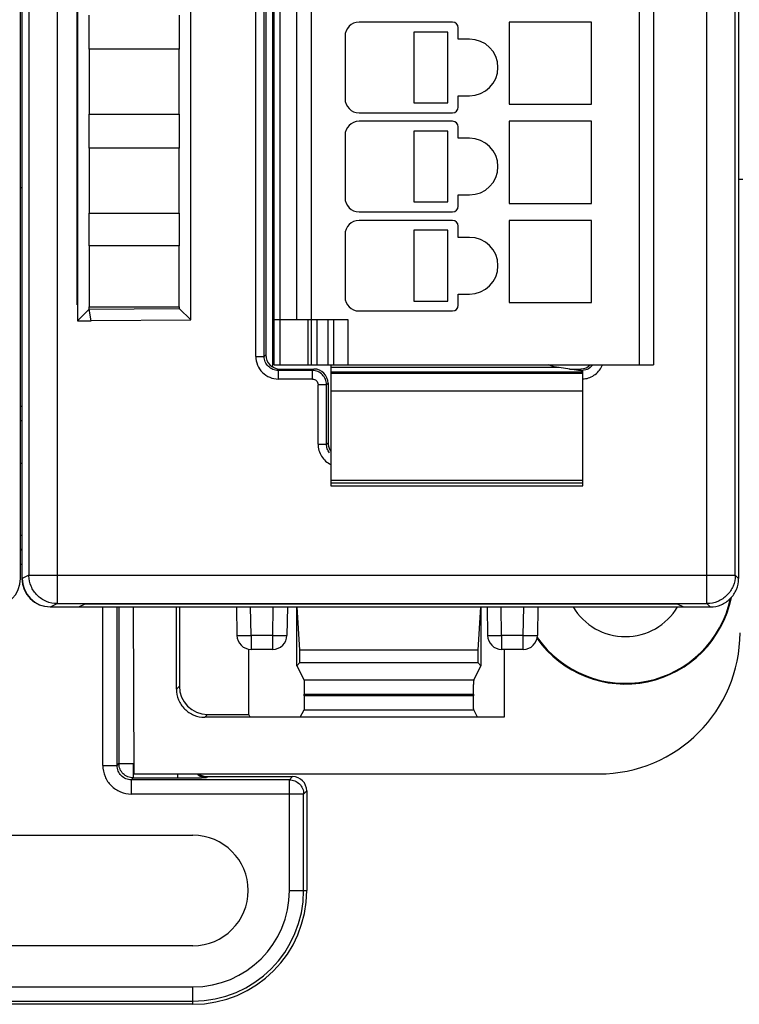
# Model space of a CAD drawing. Header units: millimetres. Extents: x 0 to 420, y 0 to 297.
# Tile 61 of 76: x 261 to 286, y 130 to 165. Entities that reach past the tile are written whole.
import ezdxf

# ---------------------------------------------------------------- set-up
doc = ezdxf.new("R2010")
doc.units = ezdxf.units.MM
doc.header["$LTSCALE"] = 23.1
doc.layers.get('0').update_dxf_attribs({"linetype": 'CONTINUOUS'})
doc.layers.add('1', color=7, linetype='CONTINUOUS')

msp = doc.modelspace()

# ---------------------------------------------------------------- linework, layer by layer
at = {"color": 9, "linetype": 'CONTINUOUS'}
for p, q in [((261.89693, 234.39753), (261.89693, 144.63331)), ((284.84329, 144.63331), (284.84329, 234.39753)), ((260.89708, 233.39757), (260.89708, 145.63327)), ((269.76114, 226.26542), (269.76114, 153.06542)), ((282.46114, 153.06542), (282.46114, 226.26542)), ((268.90857, 153.36237), (268.90857, 225.66847)), ((269.20839, 153.36237), (269.20839, 225.66847)), ((270.86114, 224.66542), (270.86114, 154.66542)), ((270.76114, 153.06542), (270.76114, 154.66542)), ((271.06114, 154.66542), (271.06114, 153.06542)), ((271.46114, 153.06542), (271.46114, 154.66542)), ((272.16114, 154.66542), (272.16114, 153.06542)), ((268.90857, 153.36237), (269.20839, 153.36237)), ((269.20839, 153.36237), (269.26114, 153.41512)), ((269.76083, 152.91542), (269.70808, 152.86268)), ((270.90869, 152.86268), (269.70808, 152.86268)), ((269.70808, 152.56286), (269.70808, 152.86268)), ((270.90869, 152.86268), (270.96144, 152.91542)), ((270.90869, 152.56286), (270.90869, 152.86268)), ((271.56114, 152.8124), (280.46114, 152.8124)), ((280.41419, 152.86268), (280.32592, 152.86268)), ((280.36144, 152.91542), (280.41419, 152.86268)), ((280.41419, 152.84902), (280.41419, 152.86268)), ((270.90869, 152.56286), (269.70808, 152.56286)), ((271.40839, 152.36298), (271.10857, 152.36298)), ((271.10857, 150.26237), (271.10857, 152.36298)), ((271.46114, 152.41573), (271.40839, 152.36298)), ((271.40839, 150.26237), (271.40839, 152.36298)), ((280.46114, 152.13599), (271.56114, 152.13599)), ((260.60204, 151.59953), (260.65204, 151.59953)), ((260.60204, 151.09711), (260.65204, 151.09711)), ((271.10857, 150.26237), (271.40839, 150.26237)), ((271.40839, 150.26237), (271.46114, 150.31512)), ((271.56114, 148.99544), (280.46114, 148.99544)), ((280.46114, 148.88224), (271.56114, 148.88224)), ((260.60204, 147.05421), (260.65204, 147.05421)), ((260.60204, 146.5518), (260.65204, 146.5518)), ((260.65204, 146.51992), (260.60204, 146.51992)), ((260.65204, 146.0175), (260.60204, 146.0175)), ((260.89708, 145.63327), (260.66114, 145.51531)), ((260.89708, 145.63327), (285.84325, 145.63327)), ((285.96114, 145.51538), (285.84325, 145.63333)), ((261.66114, 144.51542), (261.89693, 144.63331)), ((263.50941, 138.91218), (263.50941, 144.51542)), ((264.01183, 138.91218), (264.01183, 144.51542)), ((264.0788, 144.51542), (264.0788, 138.97914)), ((268.7457, 143.50707), (268.72804, 144.51542)), ((269.51048, 143.50707), (269.52808, 144.51542)), ((277.59363, 143.50707), (277.57596, 144.51542)), ((278.3584, 143.50707), (278.376, 144.51542)), ((284.84329, 144.63331), (284.96118, 144.51542)), ((268.74564, 143.50707), (268.74564, 143.01542)), ((269.51048, 143.50707), (268.7457, 143.50707)), ((269.5105, 143.01542), (269.5105, 143.50707)), ((277.59357, 143.50707), (277.59357, 143.01542)), ((278.3584, 143.50707), (277.59363, 143.50707)), ((278.35843, 143.01542), (278.35843, 143.50707)), ((276.60773, 141.93227), (270.61454, 141.93227)), ((266.21114, 141.71958), (266.10637, 141.61481)), ((270.62296, 141.43149), (276.59931, 141.43401)), ((276.59931, 141.37838), (270.62296, 141.37673)), ((270.61454, 140.87794), (276.60773, 140.87794)), ((267.10576, 140.61542), (267.21053, 140.72018)), ((263.50941, 138.91218), (264.01183, 138.91218)), ((264.01183, 138.91218), (264.0788, 138.97914)), ((264.0788, 138.97914), (264.58122, 138.97914)), ((264.58122, 138.97914), (264.58122, 138.47672)), ((264.58122, 138.47672), (264.51425, 138.40975)), ((270.09804, 138.40975), (264.51425, 138.40975)), ((264.51425, 138.40975), (264.51425, 137.90733)), ((264.58122, 138.47672), (266.16225, 138.47672)), ((266.16225, 138.47672), (266.16225, 138.61542)), ((267.19356, 138.52042), (267.16709, 138.49396)), ((270.09804, 138.40975), (270.20871, 138.52042)), ((270.09804, 134.50042), (270.09804, 138.40975)), ((270.60047, 137.90733), (264.51425, 137.90733)), ((270.71114, 138.018), (270.60047, 137.90733)), ((270.60047, 134.50042), (270.60047, 137.90733)), ((270.09804, 134.50042), (270.71114, 134.50042)), ((254.63114, 131.09352), (266.69114, 131.09352)), ((266.69114, 130.48042), (266.69114, 131.09352)), ((254.63114, 130.59109), (266.69114, 130.59109))]:
    msp.add_line(p, q, dxfattribs=at)
at = {"color": 7, "linetype": 'CONTINUOUS'}
for p, q in [((260.60204, 145.51542), (260.60204, 233.51542)), ((260.65204, 233.51542), (260.65204, 145.51542)), ((260.66114, 145.51531), (260.66114, 233.51554)), ((285.84325, 145.63333), (285.84325, 233.39755)), ((285.96114, 233.51543), (285.96114, 145.51538)), ((269.51114, 152.98085), (269.51114, 226.04999)), ((269.56114, 153.06542), (269.56114, 226.26542)), ((282.96114, 226.26542), (282.96114, 153.06542)), ((269.26114, 225.61573), (269.26114, 153.41512)), ((270.36114, 154.66542), (270.36114, 224.66542)), ((262.61114, 224.013), (262.61114, 154.62027)), ((266.61114, 154.64905), (266.61114, 223.98006)), ((262.59828, 155.17757), (262.59828, 223.85328)), ((263.03126, 164.21542), (263.03126, 165.41542)), ((266.20701, 165.41542), (266.20701, 164.21542)), ((275.86114, 165.16542), (272.56114, 165.16542)), ((276.06114, 164.56542), (276.06114, 164.96542)), ((280.76114, 165.16542), (277.86114, 165.16542)), ((277.86114, 165.16542), (277.86114, 162.26542)), ((280.76114, 162.26542), (280.76114, 165.16542)), ((272.06114, 164.66542), (272.06114, 162.46542)), ((275.69644, 164.81542), (274.49644, 164.81542)), ((274.49644, 164.81542), (274.49644, 162.31542)), ((275.69644, 162.31542), (275.69644, 164.81542)), ((276.46114, 164.56542), (276.06114, 164.56542)), ((263.03114, 164.21542), (263.03114, 161.91542)), ((266.20714, 164.21542), (263.03114, 164.21542)), ((266.20714, 161.91542), (266.20714, 164.21542)), ((276.06114, 162.56542), (276.46114, 162.56542)), ((276.06114, 162.16542), (276.06114, 162.56542)), ((274.49644, 162.31542), (275.69644, 162.31542)), ((277.86114, 162.26542), (280.76114, 162.26542)), ((263.03114, 161.91542), (266.20714, 161.91542)), ((263.03126, 160.71542), (263.03126, 161.91542)), ((266.20701, 161.91542), (266.20701, 160.71542)), ((272.56114, 161.96542), (275.86114, 161.96542)), ((275.86114, 161.66542), (272.56114, 161.66542)), ((276.06114, 161.06542), (276.06114, 161.46542)), ((280.76114, 161.66542), (277.86114, 161.66542)), ((277.86114, 161.66542), (277.86114, 158.76542)), ((280.76114, 158.76542), (280.76114, 161.66542)), ((272.06114, 161.16542), (272.06114, 158.96542)), ((275.69644, 161.31542), (274.49644, 161.31542)), ((274.49644, 161.31542), (274.49644, 158.81542)), ((275.69644, 158.81542), (275.69644, 161.31542)), ((276.46114, 161.06542), (276.06114, 161.06542)), ((263.03114, 160.71542), (263.03114, 158.41542)), ((266.20714, 160.71542), (263.03114, 160.71542)), ((266.20714, 158.41542), (266.20714, 160.71542)), ((285.96114, 159.61551), (286.11114, 159.61551)), ((260.60204, 159.32851), (260.65204, 159.32851)), ((260.65204, 159.31542), (260.60204, 159.31542)), ((276.06114, 159.06542), (276.46114, 159.06542)), ((276.06114, 158.66542), (276.06114, 159.06542)), ((274.49644, 158.81542), (275.69644, 158.81542)), ((277.86114, 158.76542), (280.76114, 158.76542)), ((263.03114, 158.41542), (266.20714, 158.41542)), ((263.03126, 157.26542), (263.03126, 158.41542)), ((266.20701, 158.41542), (266.20701, 157.26542)), ((272.56114, 158.46542), (275.86114, 158.46542)), ((275.86114, 158.16542), (272.56114, 158.16542)), ((276.06114, 157.56542), (276.06114, 157.96542)), ((280.76114, 158.16542), (277.86114, 158.16542)), ((277.86114, 158.16542), (277.86114, 155.26542)), ((280.76114, 155.26542), (280.76114, 158.16542)), ((272.06114, 157.66542), (272.06114, 155.46542)), ((275.69644, 157.81542), (274.49644, 157.81542)), ((274.49644, 157.81542), (274.49644, 155.31542)), ((275.69644, 155.31542), (275.69644, 157.81542)), ((276.46114, 157.56542), (276.06114, 157.56542)), ((266.20714, 157.26542), (263.03114, 157.26542)), ((263.03114, 157.26542), (263.03114, 155.11542)), ((266.20714, 155.11542), (266.20714, 157.26542)), ((276.06114, 155.56542), (276.46114, 155.56542)), ((276.06114, 155.16542), (276.06114, 155.56542)), ((262.61114, 155.19042), (262.59828, 155.17757)), ((262.61114, 155.17757), (262.59828, 155.17757)), ((263.03114, 155.11542), (266.20714, 155.11542)), ((263.03128, 155.03557), (263.03126, 155.11542)), ((266.20701, 155.11542), (266.20699, 155.0532)), ((274.49644, 155.31542), (275.69644, 155.31542)), ((277.86114, 155.26542), (280.76114, 155.26542)), ((262.61114, 154.62027), (263.03128, 155.03557)), ((263.03128, 155.03557), (266.20675, 155.05147)), ((263.09392, 154.61542), (263.03128, 155.03557)), ((266.20699, 155.0532), (266.61114, 154.64905)), ((272.56114, 154.96542), (275.86114, 154.96542)), ((262.61048, 154.61963), (263.09392, 154.61542)), ((266.61114, 154.646), (263.09392, 154.61542)), ((269.56114, 154.66542), (272.16114, 154.66542)), ((270.86114, 154.66542), (270.86114, 153.06542)), ((271.66114, 153.06542), (271.66114, 154.66542)), ((269.51114, 153.21542), (269.56114, 153.21542)), ((269.56114, 153.06542), (282.96114, 153.06542)), ((271.56114, 153.06542), (271.56114, 148.79393)), ((269.76083, 152.91542), (270.96144, 152.91542)), ((279.62894, 152.9705), (271.56114, 152.9705)), ((271.56114, 152.76542), (280.46114, 152.76542)), ((280.46114, 152.84176), (279.62894, 152.9705)), ((279.98496, 152.91542), (280.36144, 152.91542)), ((280.46114, 152.78001), (280.46114, 152.84176)), ((280.46114, 148.79393), (280.46114, 152.76541)), ((271.46114, 152.41573), (271.46114, 150.31512)), ((260.65204, 151.08292), (260.60204, 151.08292)), ((260.65204, 149.57542), (260.60204, 149.57542)), ((271.56114, 148.79383), (280.46114, 148.79383)), ((261.66114, 144.51542), (284.96118, 144.51542)), ((261.89693, 144.63331), (284.84329, 144.63331)), ((262.66114, 144.51542), (262.88322, 144.62447)), ((283.80751, 144.61542), (262.86479, 144.61542)), ((264.5752, 144.51542), (264.60094, 138.61542)), ((266.10637, 141.61481), (266.10637, 144.51542)), ((266.21114, 144.51542), (266.21114, 141.71958)), ((268.22811, 144.51542), (268.24572, 143.5067)), ((270.02804, 144.51542), (270.01043, 143.5067)), ((270.36114, 142.43923), (270.36114, 144.51542)), ((270.46939, 142.99166), (270.37723, 144.51542)), ((276.84505, 144.51542), (276.75288, 142.99166)), ((276.86114, 144.51542), (276.86114, 142.43923)), ((277.07604, 144.51542), (277.09364, 143.5067)), ((278.87596, 144.51542), (278.85835, 143.5067)), ((283.78907, 144.62448), (284.01114, 144.51542)), ((268.66114, 140.72018), (268.66114, 143.01542)), ((269.50992, 143.01542), (268.74564, 143.01542)), ((276.75288, 142.99166), (270.46939, 142.99166)), ((270.46939, 142.54749), (270.46939, 142.99166)), ((276.75288, 142.99166), (276.75288, 142.54749)), ((278.35843, 143.01542), (277.59415, 143.01542)), ((277.68659, 143.01542), (277.68659, 140.61542)), ((270.46939, 142.54749), (270.36114, 142.43923)), ((270.36114, 142.43923), (270.61454, 141.93227)), ((270.46939, 142.54749), (276.75288, 142.54749)), ((276.60773, 141.93227), (276.86114, 142.43923)), ((276.75288, 142.54749), (276.86114, 142.43923)), ((270.62296, 141.37673), (270.62296, 141.43149)), ((276.59931, 141.43401), (276.59931, 141.37838)), ((270.48332, 140.61542), (270.61454, 140.87794)), ((276.73895, 140.61542), (276.60773, 140.87794)), ((277.68659, 140.61542), (267.10576, 140.61542)), ((267.21053, 140.72018), (268.66114, 140.72018)), ((268.7135, 140.61542), (268.66114, 140.72018)), ((264.60094, 138.61542), (281.0219, 138.61542)), ((267.19356, 138.52042), (270.20871, 138.52042)), ((270.71114, 138.018), (270.71114, 134.50042)), ((254.63114, 136.45078), (266.69114, 136.45078)), ((266.69114, 132.55006), (254.63114, 132.55006)), ((266.69114, 130.48042), (254.63114, 130.48042))]:
    msp.add_line(p, q, dxfattribs=at)
for centre, radius, start, end in [((272.56114, 164.66542), 0.5, 90, 180), ((275.86114, 164.96542), 0.2, 0, 90), ((276.46114, 163.56542), 1, 270, 90), ((272.56114, 162.46542), 0.5, 180, 270), ((275.86114, 162.16542), 0.2, 270, 360), ((272.56114, 161.16542), 0.5, 90, 180), ((275.86114, 161.46542), 0.2, 0, 90), ((276.46114, 160.06542), 1, 270, 90), ((272.56114, 158.96542), 0.5, 180, 270), ((275.86114, 158.66542), 0.2, 270, 360), ((272.56114, 157.66542), 0.5, 90, 180), ((275.86114, 157.96542), 0.2, 0, 90), ((276.46114, 156.56542), 1, 270, 90), ((272.56114, 155.46542), 0.5, 180, 270), ((275.86114, 155.16542), 0.2, 270, 360), ((259.60204, 145.51542), 1, 270, 360), ((261.65204, 145.51542), 1, 180, 270), ((281.96114, 145.61542), 3.82444, 215.372888, 348.416504), ((281.96114, 145.61542), 3.8, 215.023085, 347.800689), ((281.96114, 145.61542), 2.15, 210.790192, 329.209808), ((268.74564, 143.51542), 0.5, 180.999998, 269.999923), ((269.5105, 143.51542), 0.5, 270.000086, 359.00004), ((277.59357, 143.51542), 0.5, 180.999962, 270.000005), ((278.35843, 143.51542), 0.5, 270, 359), ((266.69114, 134.50042), 1.95036, 270, 90), ((266.69114, 134.50042), 4.02, 270, 360)]:
    msp.add_arc(centre, radius, start, end, dxfattribs=at)
at = {"color": 9, "linetype": 'CONTINUOUS'}
for centre, radius, start, end in [((280.41452, 153.36321), 0.50054, 269.961466, 274.95762), ((280.40135, 153.46905), 0.90624, 273.786982, 276.35622), ((261.89718, 145.63343), 1.0001, 180.008735, 181.008444), ((266.69114, 134.50042), 3.90933, 270, 360), ((266.69114, 134.50042), 3.40691, 270, 360)]:
    msp.add_arc(centre, radius, start, end, dxfattribs=at)
at = {"color": 7, "linetype": 'CONTINUOUS'}
for centre, major_axis, ratio, start_param, end_param in [((269.76144, 153.41573), (0.35398, 0.35398), 0.99878277, -3.92638183, -2.35680348), ((280.36083, 153.41573), (0.35398, -0.35398), 0.99878277, -0.69422358, 0), ((270.96083, 152.41512), (-0.35398, -0.35398), 0.99878277, 8.63998878, 10.20956714), ((280.36083, 153.41573), (-0.35398, 0.35398), 0.99878277, -3.92638183, -3.83581623), ((271.96144, 150.31573), (0.35398, 0.35398), 0.99878277, -3.92638183, -3.2829213), ((261.66129, 145.51546), (0.89461, 0.44727), 0.99980964, 2.67805165, 4.24869568), ((281.02038, 143.60618), (-3.52954, 3.52954), 0.99969546, 2.35632324, 3.92686206), ((276.60804, 141.43258), (0, 0.5), 0.01745506, 0.03490658, 0.80285145), ((267.21175, 141.72079), (0.70797, 0.70797), 0.99878277, 2.35680348, 3.92638183), ((267.19371, 139.023), (0.35543, 0.35543), 0.99969546, -2.98102797, -2.35634678), ((270.20856, 138.01785), (0.35543, 0.35543), 0.99969546, -0.78524587, 0.78524587)]:
    msp.add_ellipse(centre, major_axis=major_axis, ratio=ratio, start_param=start_param, end_param=end_param, dxfattribs=at)
at = {"color": 9, "linetype": 'CONTINUOUS'}
for points, knots in [([(268.90857, 153.36237), (268.91023, 153.25838), (268.94903, 153.04789), (269.1285, 152.78278), (269.39361, 152.60334), (269.60409, 152.56449), (269.70808, 152.56286)], [0, 0, 0, 0, 0.25002688, 0.50000304, 0.74997642, 1, 1, 1, 1]), ([(269.70808, 152.86289), (269.6431, 152.86268), (269.51166, 152.88874), (269.34547, 152.99971), (269.23425, 153.16588), (269.20834, 153.29733), (269.20839, 153.36237)], [0, 0, 0, 0, 0.24996073, 0.49995832, 0.74983813, 1, 1, 1, 1]), ([(280.81597, 153.06527), (280.77446, 153.00894), (280.66613, 152.91279), (280.52757, 152.8706), (280.45778, 152.86455)], [0, 0, 0, 0, 0.4996853, 1, 1, 1, 1]), ([(280.50168, 152.56838), (280.57299, 152.57633), (280.71457, 152.61011), (280.90384, 152.71819), (281.05787, 152.87188), (281.12997, 152.99835), (281.15654, 153.06499)], [0, 0, 0, 0, 0.25004751, 0.50005249, 0.74999765, 1, 1, 1, 1]), ([(271.26184, 152.71611), (271.21589, 152.76204), (271.10493, 152.83674), (270.97367, 152.86263), (270.90869, 152.86268)], [0, 0, 0, 0, 0.49999275, 1, 1, 1, 1]), ([(271.40839, 152.36298), (271.40834, 152.42796), (271.38233, 152.55916), (271.30778, 152.67019), (271.26184, 152.71611)], [0, 0, 0, 0, 0.50011979, 1, 1, 1, 1]), ([(271.10857, 150.26237), (271.10976, 150.18789), (271.12941, 150.03818), (271.22199, 149.83139), (271.3681, 149.65876), (271.49364, 149.57438), (271.56073, 149.54201)], [0, 0, 0, 0, 0.25002976, 0.49999393, 0.74998005, 1, 1, 1, 1]), ([(271.51146, 149.95799), (271.47842, 150.00105), (271.42621, 150.09875), (271.40835, 150.20807), (271.40839, 150.26237)], [0, 0, 0, 0, 0.49983553, 1, 1, 1, 1]), ([(261.18999, 144.92625), (261.10005, 145.0162), (260.95344, 145.23276), (260.89948, 145.48866), (260.89724, 145.61582)], [0, 0, 0, 0, 0.50003242, 1, 1, 1, 1]), ([(285.84325, 145.6333), (285.84324, 145.50324), (285.79148, 145.24054), (285.6423, 145.01819), (285.55034, 144.92622)], [0, 0, 0, 0, 0.49999239, 1, 1, 1, 1]), ([(261.89693, 144.63331), (261.7669, 144.63333), (261.50424, 144.68512), (261.28194, 144.83429), (261.18999, 144.92625)], [0, 0, 0, 0, 0.49998098, 1, 1, 1, 1]), ([(285.55034, 144.92622), (285.45838, 144.83426), (285.23603, 144.68509), (284.97334, 144.63332), (284.84329, 144.63331)], [0, 0, 0, 0, 0.50000613, 1, 1, 1, 1]), ([(268.24572, 143.5067), (268.24574, 143.50584), (268.25067, 143.50602), (268.2563, 143.50474), (268.26909, 143.50456), (268.28518, 143.50391), (268.30626, 143.50358), (268.34232, 143.50315), (268.37148, 143.50308), (268.3922, 143.50308)], [0, 0, 0, 0, 0.01745489, 0.06685373, 0.14825212, 0.26101821, 0.40408794, 0.57628758, 1, 1, 1, 1]), ([(268.3922, 143.50308), (268.41744, 143.50308), (268.53528, 143.50352), (268.6531, 143.50508), (268.74568, 143.5067)], [0, 0, 0, 0, 0.21425581, 1, 1, 1, 1]), ([(269.51047, 143.5067), (269.54298, 143.50613), (269.6608, 143.50429), (269.77864, 143.50308), (269.86398, 143.50308)], [0, 0, 0, 0, 0.27586853, 1, 1, 1, 1]), ([(269.86398, 143.50308), (269.88469, 143.50308), (269.91386, 143.50315), (269.94992, 143.50358), (269.971, 143.50391), (269.98708, 143.50456), (269.99987, 143.50474), (270.00548, 143.50602), (270.01042, 143.50585), (270.01043, 143.5067)], [0, 0, 0, 0, 0.42382976, 0.59606134, 0.73914347, 0.85189928, 0.93326214, 0.98260593, 1, 1, 1, 1]), ([(277.09364, 143.5067), (277.09365, 143.50585), (277.09859, 143.50602), (277.1042, 143.50474), (277.11699, 143.50456), (277.13308, 143.50391), (277.15415, 143.50358), (277.19021, 143.50315), (277.21938, 143.50308), (277.2401, 143.50308)], [0, 0, 0, 0, 0.01739409, 0.06673792, 0.14810081, 0.26085662, 0.40393874, 0.57617031, 1, 1, 1, 1]), ([(277.2401, 143.50308), (277.26534, 143.50308), (277.38319, 143.50352), (277.50102, 143.50508), (277.5936, 143.5067)], [0, 0, 0, 0, 0.21424845, 1, 1, 1, 1]), ([(278.3584, 143.5067), (278.3909, 143.50613), (278.50871, 143.50429), (278.62655, 143.50308), (278.71187, 143.50308)], [0, 0, 0, 0, 0.27586307, 1, 1, 1, 1]), ([(278.71187, 143.50308), (278.73259, 143.50308), (278.76176, 143.50315), (278.79782, 143.50358), (278.81889, 143.50391), (278.83498, 143.50456), (278.84777, 143.50474), (278.8534, 143.50602), (278.85834, 143.50584), (278.85835, 143.5067)], [0, 0, 0, 0, 0.42371242, 0.59591206, 0.73898179, 0.85174788, 0.93314627, 0.98254511, 1, 1, 1, 1]), ([(263.50941, 138.91218), (263.50934, 138.78147), (263.56199, 138.51731), (263.78565, 138.18363), (264.11927, 137.95946), (264.38356, 137.90757), (264.51425, 137.90733)], [0, 0, 0, 0, 0.25006029, 0.4999371, 0.74995597, 1, 1, 1, 1]), ([(264.51425, 138.40975), (264.44889, 138.40973), (264.31672, 138.4358), (264.1498, 138.54773), (264.03804, 138.71471), (264.01181, 138.84681), (264.01183, 138.91218)], [0, 0, 0, 0, 0.25006274, 0.50005891, 0.74992501, 1, 1, 1, 1]), ([(264.58122, 138.47672), (264.51588, 138.47674), (264.38377, 138.50291), (264.21685, 138.61477), (264.10498, 138.78169), (264.07882, 138.9138), (264.0788, 138.97914)], [0, 0, 0, 0, 0.2500192, 0.50000016, 0.74998105, 1, 1, 1, 1]), ([(266.16225, 138.47672), (266.22687, 138.47672), (266.35371, 138.47694), (266.53797, 138.47788), (266.70805, 138.47941), (266.83798, 138.48119), (266.93015, 138.48292), (266.98895, 138.48424), (267.03994, 138.48569), (267.08274, 138.4871), (267.11661, 138.48883), (267.14201, 138.4899), (267.15713, 138.49226), (267.16544, 138.49245), (267.16709, 138.49396)], [0, 0, 0, 0, 0.19284967, 0.37848715, 0.54984944, 0.70040296, 0.76623516, 0.82493644, 0.87588176, 0.91852947, 0.95252377, 0.9775373, 0.99332522, 1, 1, 1, 1]), ([(266.84012, 138.6151), (266.88501, 138.57684), (266.9893, 138.51608), (267.10806, 138.49397), (267.16709, 138.49396)], [0, 0, 0, 0, 0.49985639, 1, 1, 1, 1]), ([(270.09804, 138.40975), (270.16339, 138.40973), (270.29549, 138.38357), (270.46241, 138.2717), (270.57428, 138.10478), (270.60045, 137.97267), (270.60047, 137.90733)], [0, 0, 0, 0, 0.2500192, 0.50000016, 0.74998105, 1, 1, 1, 1])]:
    msp.add_open_spline(points, degree=3, knots=knots, dxfattribs=at)
at = {"color": 7, "linetype": 'CONTINUOUS'}
for points, knots in [([(279.62894, 152.9705), (279.59515, 152.9733), (279.45992, 152.98925), (279.32633, 153.02476), (279.23245, 153.06541)], [0, 0, 0, 0, 0.24894787, 1, 1, 1, 1]), ([(285.66826, 144.8083), (285.76022, 144.90026), (285.90937, 145.12262), (285.96114, 145.38532), (285.96114, 145.51538)], [0, 0, 0, 0, 0.49999991, 1, 1, 1, 1]), ([(284.96118, 144.51542), (285.09124, 144.51542), (285.35394, 144.56718), (285.5763, 144.71634), (285.66826, 144.8083)], [0, 0, 0, 0, 0.49999993, 1, 1, 1, 1]), ([(270.61454, 141.93227), (270.61631, 141.92873), (270.61587, 141.91413), (270.61867, 141.88489), (270.61921, 141.83768), (270.62016, 141.80086), (270.62051, 141.77989)], [0, 0, 0, 0, 0.07789524, 0.27402431, 0.58751311, 1, 1, 1, 1]), ([(266.10637, 141.61482), (266.10637, 141.48482), (266.15827, 141.22196), (266.3808, 140.88985), (266.71291, 140.66732), (266.97577, 140.61542), (267.10578, 140.61542)], [0, 0, 0, 0, 0.25003602, 0.50000016, 0.74996422, 1, 1, 1, 1]), ([(270.62051, 141.77989), (270.62094, 141.75465), (270.6225, 141.63777), (270.62297, 141.52088), (270.62297, 141.42923)], [0, 0, 0, 0, 0.21593138, 1, 1, 1, 1]), ([(276.59932, 141.4369), (276.59932, 141.46832), (276.59953, 141.58266), (276.60036, 141.697), (276.60176, 141.77991)], [0, 0, 0, 0, 0.27479338, 1, 1, 1, 1]), ([(270.62295, 141.37483), (270.62295, 141.31265), (270.62269, 141.22227), (270.62161, 141.10708), (270.62072, 141.03341), (270.61919, 140.97248), (270.61866, 140.92586), (270.61573, 140.89664), (270.61641, 140.88167), (270.61454, 140.87793)], [0, 0, 0, 0, 0.37525505, 0.54540903, 0.69529787, 0.81963517, 0.91402532, 0.97476825, 1, 1, 1, 1]), ([(276.60773, 140.87794), (276.60584, 140.88173), (276.60655, 140.89692), (276.60358, 140.92654), (276.60306, 140.97377), (276.60151, 141.03543), (276.60064, 141.10992), (276.59956, 141.22616), (276.5993, 141.3173), (276.5993, 141.37996)], [0, 0, 0, 0, 0.02533929, 0.08634331, 0.18098927, 0.30554344, 0.45558519, 0.62570377, 1, 1, 1, 1])]:
    msp.add_open_spline(points, degree=3, knots=knots, dxfattribs=at)
at = {"color": 9, "linetype": 'CONTINUOUS'}
msp.add_open_spline([(270.90869, 152.56286), (270.95969, 152.56286), (271.06594, 152.52023), (271.10857, 152.41398), (271.10857, 152.36298)], degree=3, dxfattribs=at)
at = {"layer": '1', "color": 1, "linetype": 'CONTINUOUS'}
msp.add_line((269.51114, 152.98085), (269.51114, 153.21542), dxfattribs=at)

doc.saveas('drawing.dxf')
